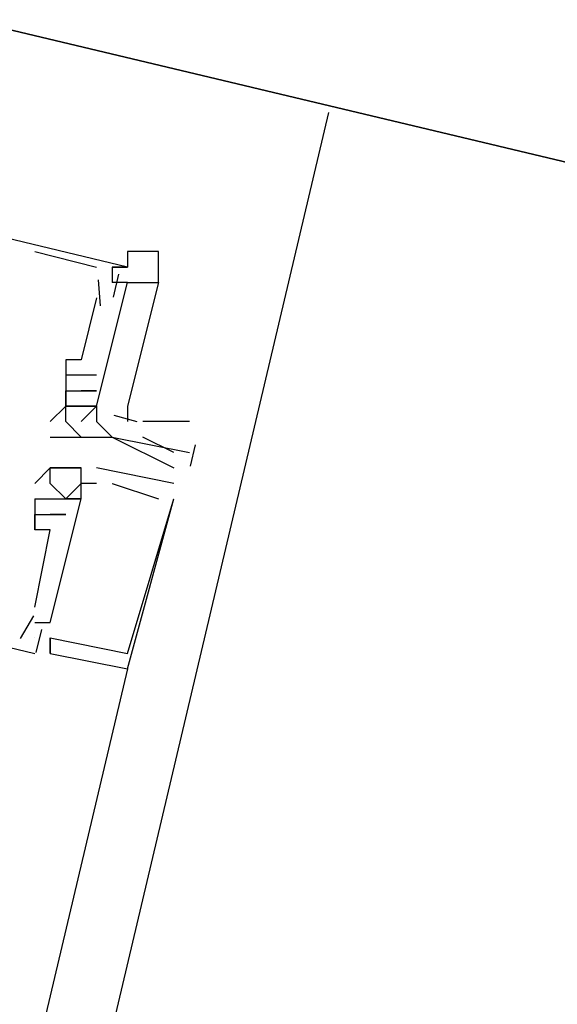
# Model space of a CAD drawing. Header units: feet. Extents: x -79 to 198, y -22 to 181.
# Tile 179 of 256: x 121.574 to 122.038, y 90.342 to 91.191. Entities that reach past the tile are written whole.
import ezdxf

# ---------------------------------------------------------------- set-up
doc = ezdxf.new("R2010")
doc.units = ezdxf.units.FT
doc.layers.add('A-LINEA', color=7, linetype='CONTINUOUS')
doc.layers.add('A-MURO-CONCRETO', color=8, linetype='CONTINUOUS')

msp = doc.modelspace()

# ---------------------------------------------------------------- linework, layer by layer
at = {"layer": 'A-LINEA'}
for p, q in [((121.84, 91.1111), (114.56, 60.2978)), ((121.5867, 90.9911), (121.64, 90.9778)), ((121.5867, 90.9911), (121.5867, 90.9911)), ((121.5867, 90.9911), (121.64, 90.9778)), ((121.5867, 90.9911), (121.5867, 90.9911)), ((121.5867, 90.9911), (121.64, 90.9778)), ((121.5867, 90.9911), (121.5867, 90.9911)), ((121.64, 90.9778), (121.64, 90.9778)), ((121.64, 90.9778), (121.64, 90.9778)), ((121.64, 90.9778), (121.64, 90.9778)), ((121.6533, 90.9778), (121.6533, 90.9778)), ((121.6533, 90.9778), (121.6533, 90.9778)), ((121.6533, 90.9778), (121.6533, 90.9778)), ((121.6667, 90.9778), (121.6667, 90.9778)), ((121.6667, 90.9778), (121.6667, 90.9778)), ((121.6667, 90.9778), (121.6667, 90.9778)), ((121.659, 90.9717), (121.6543, 90.9517)), ((121.659, 90.9717), (121.6543, 90.9517)), ((121.659, 90.9717), (121.6543, 90.9517)), ((121.6413, 90.9669), (121.6429, 90.9443)), ((121.6413, 90.9669), (121.6429, 90.9443)), ((121.6413, 90.9669), (121.6429, 90.9443)), ((121.6533, 90.9644), (121.6533, 90.9644)), ((121.6533, 90.9644), (121.6533, 90.9644)), ((121.6533, 90.9644), (121.6533, 90.9644)), ((121.6667, 90.9644), (121.68, 90.9644)), ((121.6667, 90.9644), (121.6667, 90.9644)), ((121.6667, 90.9644), (121.6667, 90.9644)), ((121.6667, 90.9644), (121.6667, 90.9644)), ((121.64, 90.9511), (121.6267, 90.8978)), ((121.64, 90.9511), (121.6267, 90.8978)), ((121.64, 90.9511), (121.6267, 90.8978)), ((121.64, 90.9511), (121.64, 90.9511)), ((121.64, 90.9511), (121.64, 90.9511)), ((121.64, 90.9511), (121.64, 90.9511)), ((121.6133, 90.8978), (121.6133, 90.8978)), ((121.6133, 90.8978), (121.6133, 90.8978)), ((121.6133, 90.8978), (121.6133, 90.8978)), ((121.6267, 90.8978), (121.6267, 90.8978)), ((121.6267, 90.8978), (121.6267, 90.8978)), ((121.6267, 90.8978), (121.6267, 90.8978)), ((121.6133, 90.8844), (121.6133, 90.8844)), ((121.6133, 90.8844), (121.6133, 90.8844)), ((121.6133, 90.8844), (121.6133, 90.8844)), ((121.6267, 90.8844), (121.6267, 90.8844)), ((121.6267, 90.8844), (121.6267, 90.8844)), ((121.6267, 90.8844), (121.6267, 90.8844)), ((121.6267, 90.8844), (121.6267, 90.8844)), ((121.6267, 90.8844), (121.6267, 90.8844)), ((121.6267, 90.8844), (121.6267, 90.8844)), ((121.64, 90.8844), (121.64, 90.8844)), ((121.64, 90.8844), (121.64, 90.8844)), ((121.64, 90.8844), (121.64, 90.8844)), ((121.6133, 90.8711), (121.6133, 90.8711)), ((121.6133, 90.8711), (121.6133, 90.8711)), ((121.6133, 90.8711), (121.6133, 90.8711)), ((121.6133, 90.8711), (121.6133, 90.8711)), ((121.6133, 90.8711), (121.6133, 90.8711)), ((121.6133, 90.8711), (121.6133, 90.8711)), ((121.6133, 90.8711), (121.6133, 90.8711)), ((121.6267, 90.8711), (121.6267, 90.8711)), ((121.6267, 90.8711), (121.6267, 90.8711)), ((121.6267, 90.8711), (121.6267, 90.8711)), ((121.6267, 90.8711), (121.6267, 90.8711)), ((121.6267, 90.8711), (121.6267, 90.8711)), ((121.6267, 90.8711), (121.6267, 90.8711)), ((121.6267, 90.8711), (121.6267, 90.8711)), ((121.6267, 90.8711), (121.6267, 90.8711)), ((121.6267, 90.8711), (121.6267, 90.8711)), ((121.64, 90.8711), (121.64, 90.8711)), ((121.64, 90.8711), (121.64, 90.8711)), ((121.64, 90.8711), (121.64, 90.8711)), ((121.64, 90.8711), (121.64, 90.8711)), ((121.64, 90.8711), (121.64, 90.8711)), ((121.64, 90.8711), (121.64, 90.8711)), ((121.64, 90.8578), (121.6133, 90.8578)), ((121.6133, 90.8578), (121.6133, 90.8578)), ((121.6133, 90.8578), (121.6133, 90.8578)), ((121.6133, 90.8578), (121.6133, 90.8578)), ((121.6133, 90.8578), (121.6133, 90.8578)), ((121.6133, 90.8578), (121.6133, 90.8578)), ((121.6133, 90.8578), (121.6133, 90.8578)), ((121.6133, 90.8578), (121.6133, 90.8578)), ((121.6267, 90.8578), (121.6267, 90.8578)), ((121.64, 90.8578), (121.6267, 90.8444)), ((121.6267, 90.8578), (121.6267, 90.8578)), ((121.6267, 90.8578), (121.6267, 90.8578)), ((121.6267, 90.8578), (121.6267, 90.8578)), ((121.6267, 90.8578), (121.6267, 90.8578)), ((121.64, 90.8578), (121.64, 90.8578)), ((121.64, 90.8578), (121.64, 90.8578)), ((121.64, 90.8578), (121.64, 90.8578)), ((121.64, 90.8578), (121.64, 90.8578)), ((121.64, 90.8578), (121.64, 90.8578)), ((121.6548, 90.8501), (121.6747, 90.8445)), ((121.6548, 90.8501), (121.6747, 90.8445)), ((121.6548, 90.8501), (121.6747, 90.8445)), ((121.6, 90.8444), (121.6, 90.8444)), ((121.6133, 90.8444), (121.6133, 90.8444)), ((121.6267, 90.8444), (121.6267, 90.8444)), ((121.64, 90.8444), (121.64, 90.8444)), ((121.72, 90.8444), (121.68, 90.8444)), ((121.6, 90.8311), (121.6, 90.8311)), ((121.6133, 90.8311), (121.6133, 90.8311)), ((121.6267, 90.8311), (121.6267, 90.8311)), ((121.64, 90.8311), (121.64, 90.8311)), ((121.6533, 90.8311), (121.6533, 90.8311)), ((121.6533, 90.8311), (121.6533, 90.8311)), ((121.6533, 90.8311), (121.6533, 90.8311)), ((121.72, 90.8178), (121.72, 90.8178)), ((121.725, 90.8243), (121.7207, 90.806)), ((121.6, 90.8044), (121.6, 90.8044)), ((121.6, 90.8044), (121.6, 90.8044)), ((121.6, 90.8044), (121.6, 90.8044)), ((121.6, 90.8044), (121.6, 90.8044)), ((121.6, 90.8044), (121.6, 90.8044)), ((121.6, 90.8044), (121.6, 90.8044)), ((121.6133, 90.8044), (121.6133, 90.8044)), ((121.6133, 90.8044), (121.6133, 90.8044)), ((121.6133, 90.8044), (121.6133, 90.8044)), ((121.6267, 90.8044), (121.6267, 90.8044)), ((121.6267, 90.8044), (121.6267, 90.8044)), ((121.6267, 90.8044), (121.6267, 90.8044)), ((121.6267, 90.8044), (121.6267, 90.8044)), ((121.6267, 90.8044), (121.6267, 90.8044)), ((121.6267, 90.8044), (121.6267, 90.8044)), ((121.7067, 90.7911), (121.64, 90.8044)), ((121.64, 90.8044), (121.64, 90.8044)), ((121.64, 90.8044), (121.64, 90.8044)), ((121.7067, 90.7911), (121.64, 90.8044)), ((121.64, 90.8044), (121.64, 90.8044)), ((121.64, 90.8044), (121.64, 90.8044)), ((121.7067, 90.7911), (121.64, 90.8044)), ((121.64, 90.8044), (121.64, 90.8044)), ((121.64, 90.8044), (121.64, 90.8044)), ((121.7067, 90.8044), (121.7067, 90.8044)), ((121.5867, 90.7911), (121.5867, 90.7911)), ((121.5867, 90.7911), (121.5867, 90.7911)), ((121.5867, 90.7911), (121.5867, 90.7911)), ((121.6, 90.7911), (121.6, 90.7911)), ((121.6, 90.7911), (121.6, 90.7911)), ((121.6, 90.7911), (121.6, 90.7911)), ((121.6267, 90.7911), (121.6267, 90.7911)), ((121.6267, 90.7911), (121.6267, 90.7911)), ((121.6267, 90.7911), (121.6267, 90.7911)), ((121.6267, 90.7911), (121.6267, 90.7911)), ((121.6267, 90.7911), (121.6267, 90.7911)), ((121.6267, 90.7911), (121.6267, 90.7911)), ((121.64, 90.7911), (121.64, 90.7911)), ((121.64, 90.7911), (121.64, 90.7911)), ((121.64, 90.7911), (121.64, 90.7911)), ((121.64, 90.7911), (121.64, 90.7911)), ((121.64, 90.7911), (121.64, 90.7911)), ((121.64, 90.7911), (121.64, 90.7911)), ((121.64, 90.7911), (121.64, 90.7911)), ((121.64, 90.7911), (121.64, 90.7911)), ((121.64, 90.7911), (121.64, 90.7911)), ((121.6533, 90.7911), (121.6533, 90.7911)), ((121.6533, 90.7911), (121.6533, 90.7911)), ((121.6533, 90.7911), (121.6533, 90.7911)), ((121.7067, 90.7911), (121.7067, 90.7911)), ((121.7067, 90.7911), (121.7067, 90.7911)), ((121.7067, 90.7911), (121.7067, 90.7911)), ((121.5867, 90.7778), (121.5867, 90.7511)), ((121.5867, 90.7778), (121.5867, 90.7778)), ((121.5867, 90.7778), (121.5867, 90.7778)), ((121.5867, 90.7778), (121.5867, 90.7511)), ((121.5867, 90.7778), (121.5867, 90.7778)), ((121.5867, 90.7778), (121.5867, 90.7778)), ((121.5867, 90.7778), (121.5867, 90.7511)), ((121.5867, 90.7778), (121.5867, 90.7778)), ((121.5867, 90.7778), (121.5867, 90.7778)), ((121.6, 90.7778), (121.6, 90.7778)), ((121.6, 90.7778), (121.6, 90.7778)), ((121.6, 90.7778), (121.6, 90.7778)), ((121.6, 90.7778), (121.6, 90.7778)), ((121.6, 90.7778), (121.6, 90.7778)), ((121.6, 90.7778), (121.6, 90.7778)), ((121.6, 90.7778), (121.6, 90.7778)), ((121.6, 90.7778), (121.6, 90.7778)), ((121.6, 90.7778), (121.6, 90.7778)), ((121.6133, 90.7778), (121.6133, 90.7778)), ((121.6133, 90.7778), (121.6133, 90.7778)), ((121.6133, 90.7778), (121.6133, 90.7778)), ((121.6133, 90.7778), (121.6133, 90.7778)), ((121.6133, 90.7778), (121.6133, 90.7778)), ((121.6133, 90.7778), (121.6133, 90.7778)), ((121.6133, 90.7778), (121.6133, 90.7778)), ((121.6133, 90.7778), (121.6133, 90.7778)), ((121.6133, 90.7778), (121.6133, 90.7778)), ((121.6267, 90.7778), (121.6267, 90.7778)), ((121.6267, 90.7778), (121.6267, 90.7778)), ((121.6267, 90.7778), (121.6267, 90.7778)), ((121.6267, 90.7778), (121.6267, 90.7778)), ((121.6267, 90.7778), (121.6267, 90.7778)), ((121.6267, 90.7778), (121.6267, 90.7778)), ((121.6933, 90.7778), (121.6933, 90.7778)), ((121.6933, 90.7778), (121.6933, 90.7778)), ((121.6933, 90.7778), (121.6933, 90.7778)), ((121.7067, 90.7778), (121.7067, 90.7778)), ((121.7067, 90.7778), (121.7067, 90.7778)), ((121.7067, 90.7778), (121.7067, 90.7778)), ((121.7067, 90.7778), (121.7067, 90.7778)), ((121.7067, 90.7778), (121.7067, 90.7778)), ((121.7067, 90.7778), (121.7067, 90.7778)), ((121.5867, 90.7644), (121.6, 90.7644)), ((121.5867, 90.7644), (121.5867, 90.7644)), ((121.5867, 90.7644), (121.5867, 90.7644)), ((121.5867, 90.7644), (121.6, 90.7644)), ((121.5867, 90.7644), (121.5867, 90.7644)), ((121.5867, 90.7644), (121.5867, 90.7644)), ((121.5867, 90.7644), (121.6, 90.7644)), ((121.5867, 90.7644), (121.5867, 90.7644)), ((121.5867, 90.7644), (121.5867, 90.7644)), ((121.6, 90.7644), (121.6, 90.7644)), ((121.6, 90.7644), (121.6, 90.7644)), ((121.6, 90.7644), (121.6, 90.7644)), ((121.6, 90.7644), (121.6, 90.7644)), ((121.6, 90.7644), (121.6, 90.7644)), ((121.6, 90.7644), (121.6, 90.7644)), ((121.6, 90.7644), (121.6, 90.7644)), ((121.6, 90.7644), (121.6, 90.7644)), ((121.6, 90.7644), (121.6, 90.7644)), ((121.6, 90.7644), (121.6, 90.7644)), ((121.6, 90.7644), (121.6, 90.7644)), ((121.6, 90.7644), (121.6, 90.7644)), ((121.6133, 90.7644), (121.6133, 90.7644)), ((121.6133, 90.7644), (121.6133, 90.7644)), ((121.6133, 90.7644), (121.6133, 90.7644)), ((121.6133, 90.7644), (121.6133, 90.7644)), ((121.6133, 90.7644), (121.6133, 90.7644)), ((121.6133, 90.7644), (121.6133, 90.7644)), ((121.5867, 90.6844), (121.6, 90.7511)), ((121.5867, 90.7511), (121.5867, 90.7511)), ((121.5867, 90.7511), (121.5867, 90.7511)), ((121.5867, 90.6844), (121.6, 90.7511)), ((121.5867, 90.7511), (121.5867, 90.7511)), ((121.5867, 90.7511), (121.5867, 90.7511)), ((121.5867, 90.6844), (121.6, 90.7511)), ((121.5867, 90.7511), (121.5867, 90.7511)), ((121.5867, 90.7511), (121.5867, 90.7511)), ((121.6, 90.7511), (121.6, 90.7511)), ((121.6, 90.7511), (121.6, 90.7511)), ((121.6, 90.7511), (121.6, 90.7511)), ((121.6, 90.7511), (121.6, 90.7511)), ((121.6, 90.7511), (121.6, 90.7511)), ((121.6, 90.7511), (121.6, 90.7511)), ((121.5867, 90.6844), (121.5867, 90.6844)), ((121.5867, 90.6844), (121.5867, 90.6844)), ((121.5867, 90.6844), (121.5867, 90.6844)), ((121.5855, 90.6769), (121.5739, 90.6573)), ((121.5855, 90.6769), (121.5739, 90.6573)), ((121.5855, 90.6769), (121.5739, 90.6573)), ((121.5867, 90.6711), (121.5867, 90.6711)), ((121.5867, 90.6711), (121.5867, 90.6711)), ((121.5867, 90.6711), (121.5867, 90.6711)), ((121.5923, 90.6651), (121.5876, 90.6451)), ((121.5923, 90.6651), (121.5876, 90.6451)), ((121.5923, 90.6651), (121.5876, 90.6451)), ((121.6, 90.6711), (121.6, 90.6711)), ((121.6, 90.6711), (121.6, 90.6711)), ((121.6, 90.6711), (121.6, 90.6711)), ((121.6, 90.6711), (121.6, 90.6711)), ((121.6, 90.6711), (121.6, 90.6711)), ((121.6, 90.6711), (121.6, 90.6711)), ((121.6, 90.6711), (121.6, 90.6711)), ((121.6, 90.6711), (121.6, 90.6711)), ((121.6, 90.6711), (121.6, 90.6711)), ((121.5867, 90.6578), (121.5867, 90.6578)), ((121.5867, 90.6578), (121.5867, 90.6578)), ((121.5867, 90.6578), (121.5867, 90.6578)), ((121.5867, 90.6578), (121.5867, 90.6578)), ((121.5867, 90.6578), (121.5867, 90.6578)), ((121.5867, 90.6578), (121.5867, 90.6578)), ((121.6, 90.6444), (121.6, 90.6578)), ((121.6, 90.6578), (121.6, 90.6578)), ((121.6, 90.6578), (121.6, 90.6578)), ((121.6, 90.6578), (121.6, 90.6578)), ((121.6, 90.6444), (121.6, 90.6578)), ((121.6, 90.6578), (121.6, 90.6578)), ((121.6, 90.6578), (121.6, 90.6578)), ((121.6, 90.6578), (121.6, 90.6578)), ((121.6, 90.6444), (121.6, 90.6578)), ((121.6, 90.6578), (121.6, 90.6578)), ((121.6, 90.6578), (121.6, 90.6578)), ((121.6, 90.6578), (121.6, 90.6578)), ((121.5867, 90.6444), (121.5867, 90.6444)), ((121.5867, 90.6444), (121.5867, 90.6444)), ((121.5867, 90.6444), (121.5867, 90.6444)), ((121.6, 90.6444), (121.6, 90.6444)), ((121.6, 90.6444), (121.6, 90.6444)), ((121.6, 90.6444), (121.6, 90.6444)), ((121.6, 90.6444), (121.6, 90.6444)), ((121.6, 90.6444), (121.6, 90.6444)), ((121.6, 90.6444), (121.6, 90.6444)), ((121.6667, 90.6444), (121.6667, 90.6444)), ((121.6667, 90.6444), (121.6667, 90.6444)), ((121.6667, 90.6444), (121.6667, 90.6444)), ((121.6667, 90.6311), (120.0267, 83.6978)), ((121.6667, 90.6311), (121.6667, 90.6311)), ((121.6667, 90.6311), (121.6667, 90.6311)), ((121.6667, 90.6311), (121.6667, 90.6311))]:
    msp.add_line(p, q, dxfattribs=at)
for points in [[(124.44, 90.4978), (124.7867, 91.9644), (121.3733, 92.7644), (121.0267, 91.3111), (124.44, 90.4978)], [(121.6533, 90.9778), (121.6667, 90.9778), (121, 91.1378)], [(121.6533, 90.9778), (121.6667, 90.9778), (121, 91.1378)], [(121.6533, 90.9778), (121.6667, 90.9778), (121, 91.1378)], [(121.6933, 90.9644), (121.6933, 90.9911), (121.6667, 90.9911), (121.6667, 90.9778)], [(121.6667, 90.9778), (121.6533, 90.9778), (121.6533, 90.9644)], [(120.9733, 90.9511), (120.9733, 90.9644), (120.9467, 90.9644), (120.92, 90.8044), (121.5867, 90.6444)], [(120.9733, 90.9511), (120.9733, 90.9644), (120.9467, 90.9644), (120.92, 90.8044), (121.5867, 90.6444)], [(120.9733, 90.9511), (120.9733, 90.9644), (120.9467, 90.9644), (120.92, 90.8044), (121.5867, 90.6444)], [(121.6267, 90.8578), (121.64, 90.8578), (121.6667, 90.9644), (121.6533, 90.9644)], [(121.6267, 90.8578), (121.64, 90.8578), (121.6667, 90.9644), (121.6533, 90.9644)], [(121.6267, 90.8578), (121.64, 90.8578), (121.6667, 90.9644), (121.6533, 90.9644)], [(121.64, 90.8578), (121.6667, 90.9644), (121.6933, 90.9644), (121.6667, 90.8578), (121.6667, 90.8444)], [(121.64, 90.8578), (121.6667, 90.9644), (121.6933, 90.9644), (121.6667, 90.8578), (121.6667, 90.8444)], [(121.64, 90.8578), (121.6667, 90.9644), (121.6933, 90.9644), (121.6667, 90.8578), (121.6667, 90.8444)], [(121.6267, 90.8978), (121.6133, 90.8978), (121.6133, 90.8711)], [(121.6267, 90.8978), (121.6133, 90.8978), (121.6133, 90.8711)], [(121.6267, 90.8978), (121.6133, 90.8978), (121.6133, 90.8711)], [(121.64, 90.8844), (121.6267, 90.8844), (121.6133, 90.8844)], [(121.64, 90.8844), (121.6267, 90.8844), (121.6133, 90.8844)], [(121.64, 90.8844), (121.6267, 90.8844), (121.6133, 90.8844)], [(121.6133, 90.8711), (121.6133, 90.8578), (121.6133, 90.8578), (121.6267, 90.8578), (121.6267, 90.8578), (121.6267, 90.8578)], [(121.6133, 90.8578), (121.6133, 90.8711), (121.6267, 90.8711)], [(121.6133, 90.8578), (121.6133, 90.8711), (121.6267, 90.8711)], [(121.6133, 90.8578), (121.6133, 90.8711), (121.6267, 90.8711)], [(121.64, 90.8711), (121.6267, 90.8711), (121.64, 90.8711), (121.6267, 90.8711), (121.6267, 90.8711)], [(121.64, 90.8711), (121.6267, 90.8711), (121.64, 90.8711), (121.6267, 90.8711), (121.6267, 90.8711)], [(121.64, 90.8711), (121.6267, 90.8711), (121.64, 90.8711), (121.6267, 90.8711), (121.6267, 90.8711)], [(121.6, 90.8444), (121.6133, 90.8578), (121.6133, 90.8578)], [(121.6267, 90.8311), (121.6133, 90.8444), (121.6133, 90.8578)], [(121.64, 90.8578), (121.64, 90.8444), (121.64, 90.8444), (121.6533, 90.8311)], [(121.6, 90.8311), (121.6133, 90.8311), (121.64, 90.8311), (121.6533, 90.8311), (121.7067, 90.8044)], [(121.6533, 90.8311), (121.6533, 90.8311), (121.6533, 90.8311), (121.6533, 90.8311), (121.72, 90.8178), (121.72, 90.8178), (121.72, 90.8178)], [(121.7067, 90.8178), (121.68, 90.8311), (121.68, 90.8311)], [(121.64, 90.7911), (121.6267, 90.7911), (121.6267, 90.8044), (121.6133, 90.8044), (121.6, 90.8044), (121.5867, 90.7911)], [(121.64, 90.7911), (121.6267, 90.7911), (121.6267, 90.8044), (121.6133, 90.8044), (121.6, 90.8044), (121.5867, 90.7911)], [(121.64, 90.7911), (121.6267, 90.7911), (121.6267, 90.8044), (121.6133, 90.8044), (121.6, 90.8044), (121.5867, 90.7911)], [(121.64, 90.7911), (121.64, 90.7911), (121.6267, 90.7911), (121.6267, 90.7911), (121.6133, 90.7778), (121.6, 90.7911), (121.6, 90.8044), (121.6267, 90.8044)], [(121.64, 90.7911), (121.64, 90.7911), (121.6267, 90.7911), (121.6267, 90.7911), (121.6133, 90.7778), (121.6, 90.7911), (121.6, 90.8044), (121.6267, 90.8044)], [(121.64, 90.7911), (121.64, 90.7911), (121.6267, 90.7911), (121.6267, 90.7911), (121.6133, 90.7778), (121.6, 90.7911), (121.6, 90.8044), (121.6267, 90.8044)], [(121.5867, 90.7778), (121.5867, 90.7778), (121.6, 90.7778), (121.6, 90.7778), (121.6, 90.7778), (121.6133, 90.7778), (121.6133, 90.7778), (121.6267, 90.7778), (121.6267, 90.7911)], [(121.5867, 90.7778), (121.5867, 90.7778), (121.6, 90.7778), (121.6, 90.7778), (121.6, 90.7778), (121.6133, 90.7778), (121.6133, 90.7778), (121.6267, 90.7778), (121.6267, 90.7911)], [(121.5867, 90.7778), (121.5867, 90.7778), (121.6, 90.7778), (121.6, 90.7778), (121.6, 90.7778), (121.6133, 90.7778), (121.6133, 90.7778), (121.6267, 90.7778), (121.6267, 90.7911)], [(121.6533, 90.7911), (121.6533, 90.7911), (121.6533, 90.7911), (121.6933, 90.7778), (121.6933, 90.7778)], [(121.6533, 90.7911), (121.6533, 90.7911), (121.6533, 90.7911), (121.6933, 90.7778), (121.6933, 90.7778)], [(121.6533, 90.7911), (121.6533, 90.7911), (121.6533, 90.7911), (121.6933, 90.7778), (121.6933, 90.7778)], [(121.5867, 90.6711), (121.6, 90.6711), (121.6267, 90.7778), (121.6133, 90.7778)], [(121.5867, 90.6711), (121.6, 90.6711), (121.6267, 90.7778), (121.6133, 90.7778)], [(121.5867, 90.6711), (121.6, 90.6711), (121.6267, 90.7778), (121.6133, 90.7778)], [(121.6, 90.6578), (121.6667, 90.6444), (121.6667, 90.6444), (121.7067, 90.7778)], [(121.6, 90.6578), (121.6, 90.6444), (121.6667, 90.6311), (121.6667, 90.6311), (121.7067, 90.7778)], [(121.6, 90.6578), (121.6667, 90.6444), (121.6667, 90.6444), (121.7067, 90.7778)], [(121.6, 90.6578), (121.6, 90.6444), (121.6667, 90.6311), (121.6667, 90.6311), (121.7067, 90.7778)], [(121.6, 90.6578), (121.6667, 90.6444), (121.6667, 90.6444), (121.7067, 90.7778)], [(121.6, 90.6578), (121.6, 90.6444), (121.6667, 90.6311), (121.6667, 90.6311), (121.7067, 90.7778)], [(121.6, 90.7511), (121.5867, 90.7511), (121.5867, 90.7644), (121.6, 90.7644), (121.6133, 90.7644), (121.6, 90.7644), (121.6133, 90.7644)], [(121.6, 90.7511), (121.5867, 90.7511), (121.5867, 90.7644), (121.6, 90.7644), (121.6133, 90.7644), (121.6, 90.7644), (121.6133, 90.7644)], [(121.6, 90.7511), (121.5867, 90.7511), (121.5867, 90.7644), (121.6, 90.7644), (121.6133, 90.7644), (121.6, 90.7644), (121.6133, 90.7644)]]:
    msp.add_lwpolyline(points, dxfattribs=at)
at = {"layer": 'A-MURO-CONCRETO'}
msp.add_lwpolyline([(121.0267, 91.3111), (124.6267, 91.3111), (124.44, 90.4978), (121.0267, 91.3111), (121.0267, 91.3111)], dxfattribs=at)

doc.saveas('drawing.dxf')
